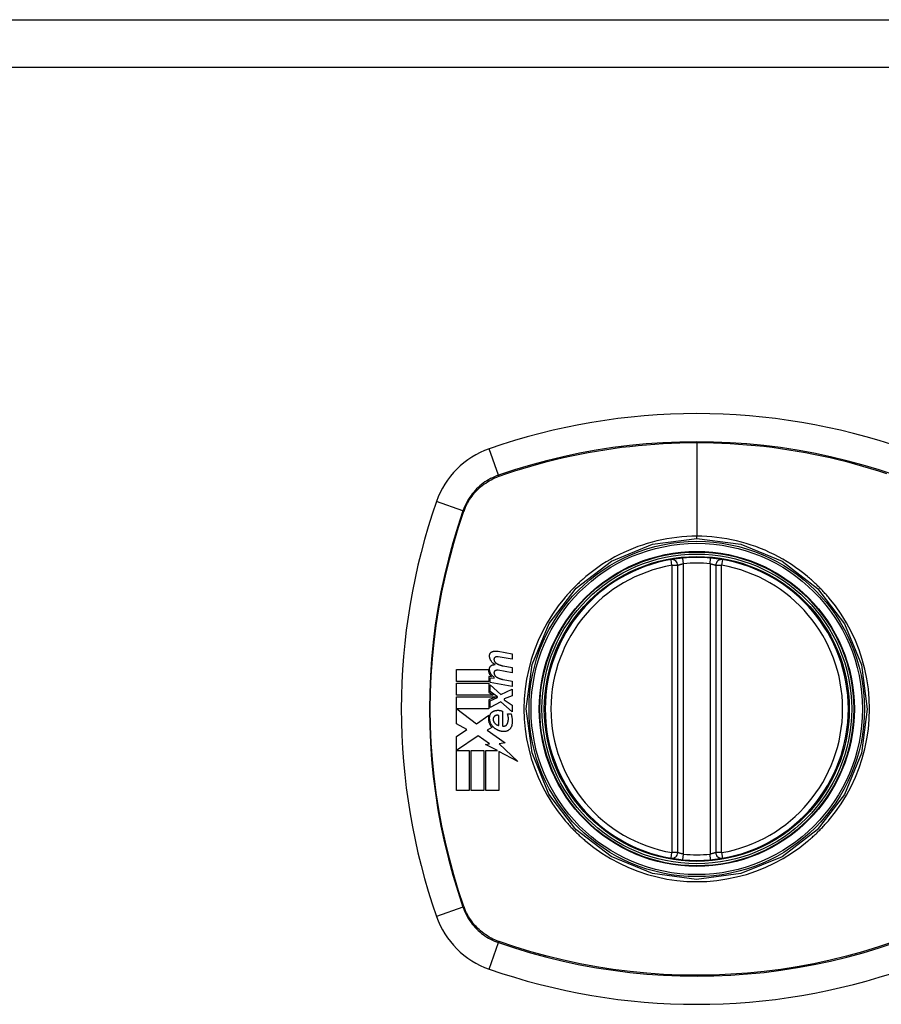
# Model space of a CAD drawing. Header units: inches. Extents: x 14 to 456, y 41 to 215.
# Tile 244 of 256: x 198.44 to 200.22, y 143.84 to 145.87. Entities that reach past the tile are written whole.
import ezdxf

# ---------------------------------------------------------------- set-up
doc = ezdxf.new("R2010")
doc.units = ezdxf.units.IN
doc.header["$MEASUREMENT"] = 0
doc.layers.add('Visible Edges(ANSI)', color=7, linetype='Continuous', lineweight=25)
doc.layers.add('Visible Tangent Edges(ANSI)', color=7, linetype='Continuous', lineweight=25)

msp = doc.modelspace()

# ---------------------------------------------------------------- linework, layer by layer
at = {"layer": 'Visible Edges(ANSI)'}
for p, q in [((195.6887, 145.8725), (243.2937, 145.8725)), ((199.8003, 144.1517), (199.8003, 144.7453)), ((199.879, 144.7453), (199.879, 144.1517)), ((199.4584, 144.5513), (199.4297, 144.5563)), ((199.4298, 144.5678), (199.4584, 144.5623)), ((199.4584, 144.5623), (199.4584, 144.5513)), ((199.4397, 144.5376), (199.4584, 144.5343)), ((199.4584, 144.5343), (199.4584, 144.5233)), ((199.3432, 144.5053), (199.3432, 144.53)), ((199.3432, 144.53), (199.4094, 144.53)), ((199.4157, 144.5151), (199.4105, 144.5155)), ((199.4105, 144.5155), (199.4105, 144.5053)), ((199.4129, 144.503), (199.4129, 144.5125)), ((199.4129, 144.5125), (199.4209, 144.5118)), ((199.4209, 144.5118), (199.4209, 144.5142)), ((199.4584, 144.5233), (199.4297, 144.5283)), ((199.4105, 144.5053), (199.3432, 144.5053)), ((199.3432, 144.477), (199.3432, 144.5018)), ((199.3432, 144.5018), (199.4105, 144.5018)), ((199.4105, 144.5018), (199.4105, 144.4833)), ((199.4584, 144.495), (199.4129, 144.503)), ((199.4129, 144.4846), (199.4129, 144.4983)), ((199.4129, 144.4983), (199.435, 144.478)), ((199.4397, 144.5093), (199.4584, 144.506)), ((199.4584, 144.506), (199.4584, 144.495)), ((199.4192, 144.477), (199.3432, 144.477)), ((199.3432, 144.4178), (199.3432, 144.4735)), ((199.3432, 144.4735), (199.4253, 144.4735)), ((199.4105, 144.4833), (199.4192, 144.477)), ((199.4253, 144.4735), (199.4105, 144.4673)), ((199.4282, 144.4735), (199.4129, 144.4846)), ((199.4129, 144.4653), (199.4282, 144.4718)), ((199.4282, 144.4718), (199.4282, 144.4735)), ((199.435, 144.478), (199.4584, 144.4893)), ((199.4584, 144.4758), (199.4422, 144.4695)), ((199.4584, 144.4893), (199.4584, 144.4758)), ((199.4105, 144.4673), (199.4105, 144.4485)), ((199.4129, 144.4518), (199.4129, 144.4653)), ((199.4352, 144.4633), (199.4129, 144.4518)), ((199.4584, 144.4428), (199.4352, 144.4633)), ((199.4422, 144.4695), (199.4422, 144.4675)), ((199.4422, 144.4675), (199.4584, 144.4563)), ((199.4584, 144.4563), (199.4584, 144.4428)), ((199.4105, 144.4485), (199.3442, 144.4485)), ((199.3442, 144.4485), (199.385, 144.418)), ((199.385, 144.418), (199.4099, 144.4353)), ((199.4312, 144.4145), (199.4312, 144.4345)), ((199.4387, 144.4438), (199.4387, 144.4133)), ((199.4487, 144.4383), (199.4562, 144.4383)), ((199.3649, 144.4062), (199.3432, 144.4178)), ((199.3432, 144.3915), (199.3649, 144.4062)), ((199.3432, 144.28), (199.3432, 144.3915)), ((199.3884, 144.393), (199.3437, 144.3623)), ((199.4118, 144.3766), (199.3884, 144.393)), ((199.4167, 144.4103), (199.407, 144.4045)), ((199.407, 144.4045), (199.4437, 144.3783)), ((199.4034, 144.375), (199.4118, 144.3766)), ((199.4279, 144.3623), (199.4034, 144.375)), ((199.4437, 144.3783), (199.4319, 144.3767)), ((199.4319, 144.3767), (199.4704, 144.3401)), ((199.3437, 144.3623), (199.3699, 144.3623)), ((199.3699, 144.3623), (199.3699, 144.28)), ((199.3734, 144.28), (199.3734, 144.3623)), ((199.3734, 144.3623), (199.4002, 144.3623)), ((199.4002, 144.3623), (199.4002, 144.28)), ((199.4039, 144.28), (199.4039, 144.3623)), ((199.4039, 144.3623), (199.4279, 144.3623)), ((199.4704, 144.3401), (199.4307, 144.3608)), ((199.4307, 144.3608), (199.4307, 144.28)), ((199.3699, 144.28), (199.3432, 144.28)), ((199.4002, 144.28), (199.3734, 144.28)), ((199.4307, 144.28), (199.4039, 144.28))]:
    msp.add_line(p, q, dxfattribs=at)
at = {"layer": 'Visible Edges(ANSI)', "flags": 128}
for points in [[(199.811, 144.7602), (199.8094, 144.76), (199.8078, 144.7599), (199.8062, 144.7597), (199.8047, 144.7595), (199.8031, 144.7594), (199.8016, 144.7592), (199.8002, 144.759), (199.7988, 144.7588), (199.7974, 144.7586), (199.7961, 144.7585), (199.7948, 144.7583), (199.7937, 144.7581), (199.7926, 144.7579), (199.7916, 144.7578), (199.7906, 144.7576), (199.7898, 144.7575), (199.789, 144.7574), (199.7883, 144.7573), (199.7878, 144.7572), (199.7873, 144.7571), (199.7869, 144.757), (199.7867, 144.757), (199.7865, 144.757), (199.7865, 144.7569)], [(199.8928, 144.7569), (199.8928, 144.757), (199.8926, 144.757), (199.8924, 144.757), (199.892, 144.7571), (199.8915, 144.7572), (199.891, 144.7573), (199.8903, 144.7574), (199.8895, 144.7575), (199.8887, 144.7576), (199.8877, 144.7578), (199.8867, 144.7579), (199.8856, 144.7581), (199.8844, 144.7583), (199.8832, 144.7585), (199.8819, 144.7586), (199.8805, 144.7588), (199.8791, 144.759), (199.8776, 144.7592), (199.8761, 144.7594), (199.8746, 144.7595), (199.8731, 144.7597), (199.8715, 144.7599), (199.8699, 144.76), (199.8683, 144.7602)], [(199.4117, 144.5588), (199.4117, 144.5592), (199.4117, 144.5597), (199.4118, 144.5601), (199.4119, 144.5606), (199.412, 144.561), (199.4121, 144.5615), (199.4123, 144.5619), (199.4125, 144.5623), (199.4127, 144.5627), (199.4129, 144.5631), (199.4131, 144.5635), (199.4134, 144.5639), (199.4137, 144.5643), (199.414, 144.5646), (199.4143, 144.5649), (199.4146, 144.5652), (199.4149, 144.5655), (199.4153, 144.5658), (199.4157, 144.566), (199.416, 144.5663), (199.4164, 144.5665), (199.4168, 144.5667), (199.4172, 144.5669), (199.4177, 144.567)], [(199.4232, 144.5403), (199.4223, 144.5407), (199.4215, 144.5412), (199.4207, 144.5417), (199.42, 144.5422), (199.4192, 144.5428), (199.4185, 144.5434), (199.4178, 144.544), (199.4171, 144.5447), (199.4165, 144.5454), (199.4159, 144.5462), (199.4154, 144.5469), (199.4148, 144.5477), (199.4143, 144.5486), (199.4139, 144.5494), (199.4135, 144.5503), (199.4131, 144.5512), (199.4128, 144.5521), (199.4125, 144.553), (199.4122, 144.5539), (199.412, 144.5549), (199.4119, 144.5558), (199.4118, 144.5568), (199.4117, 144.5578), (199.4117, 144.5588)], [(199.4177, 144.567), (199.4181, 144.5672), (199.4186, 144.5673), (199.4191, 144.5675), (199.4196, 144.5676), (199.4201, 144.5677), (199.4206, 144.5678), (199.4212, 144.5679), (199.4217, 144.568), (199.4222, 144.568), (199.4227, 144.5681), (199.4232, 144.5682), (199.4237, 144.5682), (199.4242, 144.5682), (199.4247, 144.5682), (199.4253, 144.5682), (199.4258, 144.5682), (199.4263, 144.5682), (199.4268, 144.5682), (199.4273, 144.5682), (199.4278, 144.5681), (199.4283, 144.568), (199.4288, 144.568), (199.4293, 144.5679), (199.4298, 144.5678)], [(199.4238, 144.5556), (199.4235, 144.5555), (199.4233, 144.5554), (199.4231, 144.5553), (199.4229, 144.5551), (199.4227, 144.555), (199.4225, 144.5548), (199.4223, 144.5546), (199.4221, 144.5544), (199.4219, 144.5542), (199.4218, 144.554), (199.4216, 144.5538), (199.4215, 144.5536), (199.4213, 144.5533), (199.4212, 144.5531), (199.4211, 144.5529), (199.421, 144.5526), (199.421, 144.5524), (199.4209, 144.5521), (199.4208, 144.5518), (199.4208, 144.5516), (199.4208, 144.5513), (199.4208, 144.551), (199.4208, 144.5508), (199.4208, 144.5505)], [(199.4297, 144.5563), (199.4294, 144.5564), (199.4292, 144.5564), (199.4289, 144.5564), (199.4287, 144.5564), (199.4284, 144.5565), (199.4282, 144.5565), (199.4279, 144.5565), (199.4277, 144.5565), (199.4274, 144.5565), (199.4272, 144.5565), (199.4269, 144.5564), (199.4267, 144.5564), (199.4264, 144.5564), (199.4262, 144.5563), (199.4259, 144.5563), (199.4257, 144.5562), (199.4254, 144.5562), (199.4252, 144.5561), (199.425, 144.5561), (199.4247, 144.556), (199.4245, 144.5559), (199.4242, 144.5558), (199.424, 144.5557), (199.4238, 144.5556)], [(199.4117, 144.5313), (199.4117, 144.5317), (199.4117, 144.5322), (199.4118, 144.5326), (199.4119, 144.5331), (199.412, 144.5335), (199.4121, 144.5339), (199.4123, 144.5343), (199.4125, 144.5348), (199.4127, 144.5352), (199.4129, 144.5356), (199.4131, 144.5359), (199.4134, 144.5363), (199.4137, 144.5366), (199.414, 144.537), (199.4143, 144.5373), (199.4146, 144.5376), (199.415, 144.5379), (199.4153, 144.5381), (199.4157, 144.5384), (199.4161, 144.5386), (199.4164, 144.5388), (199.4168, 144.539), (199.4172, 144.5391), (199.4177, 144.5393)], [(199.4177, 144.5393), (199.4179, 144.5393), (199.4181, 144.5394), (199.4183, 144.5395), (199.4186, 144.5395), (199.4188, 144.5396), (199.419, 144.5396), (199.4192, 144.5397), (199.4195, 144.5397), (199.4197, 144.5398), (199.4199, 144.5398), (199.4201, 144.5399), (199.4204, 144.5399), (199.4206, 144.54), (199.4208, 144.54), (199.4211, 144.54), (199.4213, 144.5401), (199.4215, 144.5401), (199.4218, 144.5401), (199.422, 144.5402), (199.4222, 144.5402), (199.4225, 144.5402), (199.4227, 144.5402), (199.4229, 144.5402), (199.4232, 144.5403)], [(199.4208, 144.5505), (199.4209, 144.5501), (199.4209, 144.5497), (199.421, 144.5493), (199.4211, 144.5489), (199.4212, 144.5486), (199.4213, 144.5482), (199.4215, 144.5478), (199.4216, 144.5474), (199.4218, 144.5471), (199.422, 144.5467), (199.4221, 144.5464), (199.4224, 144.546), (199.4226, 144.5457), (199.4228, 144.5454), (199.423, 144.5451), (199.4233, 144.5448), (199.4235, 144.5445), (199.4238, 144.5442), (199.4241, 144.5439), (199.4244, 144.5437), (199.4247, 144.5434), (199.425, 144.5432), (199.4253, 144.543), (199.4256, 144.5428)], [(199.4256, 144.5428), (199.4262, 144.5424), (199.4267, 144.5421), (199.4273, 144.5418), (199.4278, 144.5415), (199.4284, 144.5412), (199.4289, 144.5409), (199.4295, 144.5407), (199.4301, 144.5404), (199.4306, 144.5402), (199.4312, 144.5399), (199.4318, 144.5397), (199.4324, 144.5395), (199.433, 144.5393), (199.4336, 144.5391), (199.4342, 144.5389), (199.4348, 144.5387), (199.4354, 144.5385), (199.436, 144.5383), (199.4366, 144.5382), (199.4372, 144.538), (199.4378, 144.5379), (199.4384, 144.5378), (199.439, 144.5377), (199.4397, 144.5376)], [(199.4094, 144.53), (199.4094, 144.5293), (199.4094, 144.5286), (199.4095, 144.5279), (199.4095, 144.5272), (199.4096, 144.5265), (199.4098, 144.5258), (199.4099, 144.5251), (199.4101, 144.5244), (199.4103, 144.5238), (199.4105, 144.5231), (199.4107, 144.5224), (199.411, 144.5218), (199.4113, 144.5212), (199.4116, 144.5205), (199.4119, 144.5199), (199.4122, 144.5193), (199.4126, 144.5187), (199.413, 144.5182), (199.4134, 144.5176), (199.4138, 144.5171), (199.4142, 144.5165), (199.4147, 144.516), (199.4152, 144.5155), (199.4157, 144.5151)], [(199.4209, 144.5142), (199.4202, 144.5147), (199.4195, 144.5152), (199.4189, 144.5157), (199.4183, 144.5162), (199.4177, 144.5168), (199.4171, 144.5174), (199.4165, 144.518), (199.416, 144.5186), (199.4155, 144.5193), (199.415, 144.52), (199.4146, 144.5207), (199.4141, 144.5214), (199.4138, 144.5222), (199.4134, 144.523), (199.4131, 144.5237), (199.4128, 144.5245), (199.4125, 144.5254), (199.4123, 144.5262), (199.4121, 144.527), (199.4119, 144.5278), (199.4118, 144.5287), (199.4117, 144.5295), (199.4117, 144.5304), (199.4117, 144.5313)], [(199.4238, 144.5276), (199.4235, 144.5275), (199.4233, 144.5274), (199.4231, 144.5273), (199.4229, 144.5271), (199.4227, 144.527), (199.4225, 144.5268), (199.4223, 144.5266), (199.4221, 144.5264), (199.4219, 144.5262), (199.4218, 144.526), (199.4216, 144.5258), (199.4215, 144.5256), (199.4213, 144.5254), (199.4212, 144.5251), (199.4211, 144.5249), (199.421, 144.5246), (199.421, 144.5244), (199.4209, 144.5241), (199.4208, 144.5238), (199.4208, 144.5236), (199.4208, 144.5233), (199.4208, 144.5231), (199.4208, 144.5228), (199.4208, 144.5225)], [(199.4208, 144.5225), (199.4209, 144.5221), (199.4209, 144.5217), (199.421, 144.5213), (199.4211, 144.5209), (199.4212, 144.5206), (199.4213, 144.5202), (199.4215, 144.5198), (199.4216, 144.5194), (199.4218, 144.5191), (199.422, 144.5187), (199.4221, 144.5184), (199.4223, 144.518), (199.4226, 144.5177), (199.4228, 144.5174), (199.423, 144.5171), (199.4233, 144.5168), (199.4235, 144.5165), (199.4238, 144.5162), (199.4241, 144.5159), (199.4244, 144.5157), (199.4247, 144.5154), (199.425, 144.5152), (199.4253, 144.515), (199.4256, 144.5148)], [(199.4297, 144.5283), (199.4294, 144.5284), (199.4292, 144.5284), (199.4289, 144.5284), (199.4287, 144.5285), (199.4284, 144.5285), (199.4282, 144.5285), (199.4279, 144.5285), (199.4277, 144.5285), (199.4274, 144.5285), (199.4272, 144.5285), (199.4269, 144.5284), (199.4267, 144.5284), (199.4264, 144.5284), (199.4262, 144.5283), (199.4259, 144.5283), (199.4257, 144.5282), (199.4254, 144.5282), (199.4252, 144.5281), (199.425, 144.5281), (199.4247, 144.528), (199.4245, 144.5279), (199.4242, 144.5278), (199.424, 144.5277), (199.4238, 144.5276)], [(199.4256, 144.5148), (199.4262, 144.5144), (199.4267, 144.5141), (199.4273, 144.5138), (199.4278, 144.5135), (199.4284, 144.5132), (199.4289, 144.5129), (199.4295, 144.5126), (199.4301, 144.5123), (199.4306, 144.5121), (199.4312, 144.5118), (199.4318, 144.5116), (199.4324, 144.5113), (199.433, 144.5111), (199.4336, 144.5109), (199.4342, 144.5107), (199.4348, 144.5105), (199.4354, 144.5103), (199.436, 144.5101), (199.4366, 144.51), (199.4372, 144.5098), (199.4378, 144.5097), (199.4384, 144.5096), (199.439, 144.5094), (199.4397, 144.5093)], [(199.4099, 144.4353), (199.4097, 144.4342), (199.4095, 144.433), (199.4094, 144.4319), (199.4093, 144.4308), (199.4092, 144.4297), (199.4092, 144.4285), (199.4093, 144.4274), (199.4094, 144.4263), (199.4095, 144.4252), (199.4097, 144.424), (199.4099, 144.4229), (199.4102, 144.4218), (199.4105, 144.4208), (199.4109, 144.4197), (199.4113, 144.4187), (199.4117, 144.4176), (199.4122, 144.4166), (199.4127, 144.4156), (199.4133, 144.4147), (199.4139, 144.4137), (199.4145, 144.4128), (199.4152, 144.412), (199.4159, 144.4111), (199.4167, 144.4103)], [(199.4188, 144.4118), (199.4182, 144.4125), (199.4176, 144.4132), (199.417, 144.4139), (199.4164, 144.4147), (199.4158, 144.4155), (199.4153, 144.4163), (199.4149, 144.4172), (199.4144, 144.418), (199.414, 144.4189), (199.4136, 144.4198), (199.4133, 144.4207), (199.413, 144.4216), (199.4127, 144.4226), (199.4124, 144.4235), (199.4122, 144.4245), (199.4121, 144.4254), (199.412, 144.4264), (199.4119, 144.4274), (199.4118, 144.4284), (199.4118, 144.4294), (199.4118, 144.4303), (199.4119, 144.4313), (199.412, 144.4323), (199.4122, 144.4333)], [(199.4122, 144.4333), (199.4122, 144.4338), (199.4123, 144.4344), (199.4124, 144.435), (199.4126, 144.4355), (199.4127, 144.4361), (199.4129, 144.4366), (199.4131, 144.4371), (199.4134, 144.4377), (199.4136, 144.4382), (199.4139, 144.4387), (199.4142, 144.4391), (199.4145, 144.4396), (199.4149, 144.4401), (199.4152, 144.4405), (199.4156, 144.4409), (199.416, 144.4413), (199.4164, 144.4417), (199.4168, 144.442), (199.4173, 144.4424), (199.4177, 144.4427), (199.4182, 144.443), (199.4187, 144.4433), (199.4192, 144.4435), (199.4197, 144.4438)], [(199.4212, 144.4325), (199.4209, 144.4322), (199.4207, 144.4319), (199.4205, 144.4316), (199.4203, 144.4312), (199.4201, 144.4309), (199.42, 144.4306), (199.4198, 144.4302), (199.4197, 144.4298), (199.4195, 144.4295), (199.4194, 144.4291), (199.4193, 144.4287), (199.4193, 144.4284), (199.4192, 144.428), (199.4192, 144.4276), (199.4191, 144.4272), (199.4191, 144.4268), (199.4191, 144.4264), (199.4192, 144.426), (199.4192, 144.4256), (199.4193, 144.4253), (199.4193, 144.4249), (199.4194, 144.4245), (199.4195, 144.4241), (199.4197, 144.4238)], [(199.4197, 144.4438), (199.4204, 144.4441), (199.4212, 144.4444), (199.4219, 144.4446), (199.4227, 144.4449), (199.4235, 144.4451), (199.4243, 144.4453), (199.4251, 144.4454), (199.4259, 144.4455), (199.4267, 144.4456), (199.4275, 144.4457), (199.4283, 144.4457), (199.4292, 144.4458), (199.43, 144.4457), (199.4308, 144.4457), (199.4316, 144.4456), (199.4324, 144.4455), (199.4332, 144.4454), (199.434, 144.4453), (199.4348, 144.4451), (199.4356, 144.4449), (199.4364, 144.4446), (199.4371, 144.4444), (199.4379, 144.4441), (199.4387, 144.4438)], [(199.4312, 144.4345), (199.4307, 144.4347), (199.4303, 144.4349), (199.4299, 144.4351), (199.4294, 144.4352), (199.429, 144.4353), (199.4285, 144.4354), (199.4281, 144.4354), (199.4276, 144.4355), (199.4272, 144.4355), (199.4267, 144.4354), (199.4263, 144.4354), (199.4258, 144.4353), (199.4254, 144.4352), (199.4249, 144.4351), (199.4245, 144.4349), (199.4241, 144.4348), (199.4237, 144.4346), (199.4233, 144.4343), (199.4229, 144.4341), (199.4225, 144.4338), (199.4221, 144.4335), (199.4218, 144.4332), (199.4215, 144.4329), (199.4212, 144.4325)], [(199.4482, 144.4175), (199.4485, 144.4183), (199.4489, 144.4191), (199.4492, 144.42), (199.4494, 144.4208), (199.4497, 144.4217), (199.4499, 144.4225), (199.4501, 144.4234), (199.4503, 144.4243), (199.4504, 144.4251), (199.4505, 144.426), (199.4506, 144.4269), (199.4506, 144.4278), (199.4506, 144.4287), (199.4506, 144.4296), (199.4505, 144.4305), (199.4504, 144.4314), (199.4503, 144.4323), (199.4502, 144.4332), (199.45, 144.434), (199.4498, 144.4349), (199.4495, 144.4357), (199.4493, 144.4366), (199.449, 144.4374), (199.4487, 144.4383)], [(199.4562, 144.4383), (199.4564, 144.4374), (199.4567, 144.4364), (199.4569, 144.4355), (199.4571, 144.4346), (199.4573, 144.4337), (199.4575, 144.4328), (199.4577, 144.4318), (199.4579, 144.4309), (199.458, 144.4299), (199.4581, 144.429), (199.4582, 144.4281), (199.4583, 144.4271), (199.4584, 144.4262), (199.4584, 144.4252), (199.4584, 144.4243), (199.4584, 144.4233), (199.4584, 144.4224), (199.4584, 144.4214), (199.4584, 144.4205), (199.4583, 144.4195), (199.4582, 144.4186), (199.4581, 144.4176), (199.458, 144.4167), (199.4579, 144.4158)], [(199.4407, 144.4018), (199.4396, 144.4018), (199.4386, 144.4019), (199.4376, 144.4021), (199.4366, 144.4022), (199.4356, 144.4024), (199.4347, 144.4027), (199.4337, 144.4029), (199.4327, 144.4032), (199.4317, 144.4035), (199.4308, 144.4039), (199.4298, 144.4043), (199.4289, 144.4047), (199.428, 144.4051), (199.4271, 144.4056), (199.4262, 144.4061), (199.4253, 144.4066), (199.4244, 144.4072), (199.4236, 144.4077), (199.4227, 144.4083), (199.4219, 144.409), (199.4211, 144.4096), (199.4203, 144.4103), (199.4196, 144.411), (199.4188, 144.4118)], [(199.4197, 144.4238), (199.4199, 144.4231), (199.4202, 144.4225), (199.4204, 144.4219), (199.4208, 144.4214), (199.4211, 144.4208), (199.4215, 144.4202), (199.4219, 144.4197), (199.4223, 144.4192), (199.4227, 144.4187), (199.4232, 144.4183), (199.4237, 144.4178), (199.4242, 144.4174), (199.4247, 144.417), (199.4252, 144.4167), (199.4258, 144.4163), (199.4263, 144.416), (199.4269, 144.4157), (199.4275, 144.4155), (199.4281, 144.4152), (199.4287, 144.415), (199.4293, 144.4149), (199.4299, 144.4147), (199.4305, 144.4146), (199.4312, 144.4145)], [(199.4387, 144.4133), (199.4391, 144.4131), (199.4396, 144.413), (199.44, 144.413), (199.4405, 144.4129), (199.441, 144.4129), (199.4414, 144.4129), (199.4419, 144.413), (199.4424, 144.4131), (199.4428, 144.4132), (199.4433, 144.4133), (199.4437, 144.4134), (199.4441, 144.4136), (199.4446, 144.4138), (199.445, 144.414), (199.4454, 144.4143), (199.4458, 144.4146), (199.4461, 144.4149), (199.4465, 144.4152), (199.4468, 144.4155), (199.4471, 144.4159), (199.4474, 144.4163), (199.4477, 144.4167), (199.4479, 144.4171), (199.4482, 144.4175)], [(199.4579, 144.4158), (199.4577, 144.4147), (199.4575, 144.4137), (199.4571, 144.4127), (199.4568, 144.4117), (199.4563, 144.4108), (199.4558, 144.4099), (199.4553, 144.409), (199.4547, 144.4082), (199.4541, 144.4074), (199.4534, 144.4066), (199.4526, 144.4059), (199.4518, 144.4053), (199.451, 144.4047), (199.4502, 144.4041), (199.4493, 144.4036), (199.4484, 144.4032), (199.4475, 144.4028), (199.4466, 144.4025), (199.4456, 144.4022), (199.4446, 144.402), (199.4436, 144.4018), (199.4426, 144.4018), (199.4416, 144.4017), (199.4407, 144.4018)], [(199.7865, 144.1401), (199.7865, 144.1401), (199.7867, 144.14), (199.7869, 144.14), (199.7873, 144.1399), (199.7878, 144.1398), (199.7883, 144.1397), (199.789, 144.1396), (199.7898, 144.1395), (199.7906, 144.1394), (199.7916, 144.1392), (199.7926, 144.1391), (199.7937, 144.1389), (199.7948, 144.1387), (199.7961, 144.1386), (199.7974, 144.1384), (199.7988, 144.1382), (199.8002, 144.138), (199.8016, 144.1378), (199.8031, 144.1377), (199.8047, 144.1375), (199.8062, 144.1373), (199.8078, 144.1371), (199.8094, 144.137), (199.811, 144.1368)], [(199.8683, 144.1368), (199.8699, 144.137), (199.8715, 144.1371), (199.8731, 144.1373), (199.8746, 144.1375), (199.8761, 144.1377), (199.8776, 144.1378), (199.8791, 144.138), (199.8805, 144.1382), (199.8819, 144.1384), (199.8832, 144.1386), (199.8844, 144.1387), (199.8856, 144.1389), (199.8867, 144.1391), (199.8877, 144.1392), (199.8887, 144.1394), (199.8895, 144.1395), (199.8903, 144.1396), (199.891, 144.1397), (199.8915, 144.1398), (199.892, 144.1399), (199.8924, 144.14), (199.8926, 144.14), (199.8928, 144.1401), (199.8928, 144.1401)]]:
    msp.add_lwpolyline(points, dxfattribs=at)
at = {"layer": 'Visible Edges(ANSI)'}
for radius in [0.3199, 0.315]:
    msp.add_circle((199.8397, 144.4485), radius, dxfattribs=at)
for centre, radius, start, end in [((199.8397, 143.7595), 1.2992, 70.7337, 109.2663), ((199.4694, 144.8187), 0.1772, 109.2663, 160.7337), ((200.5286, 144.4485), 1.2992, 160.7337, 199.2663), ((199.8397, 144.4485), 0.313, 99.784, 260.216), ((199.7885, 144.7453), 0.0118, 0, 99.784), ((199.8397, 144.4485), 0.313, 84.7499, 95.2501), ((199.8908, 144.7453), 0.0118, 80.216, 180), ((199.8397, 144.4485), 0.313, 279.784, 80.216), ((199.7885, 144.1517), 0.0118, 260.216, 0), ((199.8908, 144.1517), 0.0118, 180, 279.784), ((199.8397, 144.4485), 0.313, 264.7499, 275.2501), ((199.4694, 144.0783), 0.1772, 199.2663, 250.7337), ((199.8397, 145.1375), 1.2992, 250.7337, 289.2663)]:
    msp.add_arc(centre, radius, start, end, dxfattribs=at)
at = {"layer": 'Visible Tangent Edges(ANSI)'}
for p, q in [((243.2937, 145.7735), (195.6887, 145.7735)), ((199.4301, 144.9313), (199.411, 144.986)), ((199.8397, 144.9989), (199.8397, 144.8053)), ((199.4309, 144.9291), (199.4313, 144.9292)), ((199.3568, 144.8581), (199.3022, 144.8772)), ((199.3589, 144.8568), (199.3591, 144.8573)), ((199.8397, 144.8007), (199.8397, 144.8053)), ((199.7885, 144.7453), (199.7865, 144.7569)), ((199.8121, 144.7484), (199.811, 144.7602)), ((199.8672, 144.7484), (199.8683, 144.7602)), ((199.8928, 144.7569), (199.8908, 144.7453)), ((199.7885, 144.7453), (199.8003, 144.7453)), ((199.7885, 144.7453), (199.7885, 144.1517)), ((199.8121, 144.1486), (199.8121, 144.7484)), ((199.8672, 144.7484), (199.8672, 144.1486)), ((199.879, 144.7453), (199.8908, 144.7453)), ((199.8908, 144.1517), (199.8908, 144.7453)), ((199.7865, 144.1401), (199.7885, 144.1517)), ((199.8003, 144.1517), (199.7885, 144.1517)), ((199.811, 144.1368), (199.8121, 144.1486)), ((199.8683, 144.1368), (199.8672, 144.1486)), ((199.8908, 144.1517), (199.879, 144.1517)), ((199.8908, 144.1517), (199.8928, 144.1401)), ((199.3568, 144.0389), (199.3022, 144.0198)), ((199.3591, 144.0397), (199.3589, 144.0402)), ((199.411, 143.911), (199.4301, 143.9657)), ((199.4313, 143.9678), (199.4309, 143.968))]:
    msp.add_line(p, q, dxfattribs=at)
at = {"layer": 'Visible Tangent Edges(ANSI)', "flags": 128}
for points in [[(200.2492, 144.9313), (200.2163, 144.9423), (200.1831, 144.9523), (200.1495, 144.9614), (200.1156, 144.9696), (200.0815, 144.9768), (200.0472, 144.9831), (200.0127, 144.9884), (199.9781, 144.9928), (199.9434, 144.9962), (199.9087, 144.9986), (199.874, 145), (199.8393, 145.0005), (199.8046, 145), (199.7699, 144.9985), (199.7352, 144.9961), (199.7006, 144.9927), (199.6661, 144.9884), (199.6316, 144.983), (199.5974, 144.9768), (199.5634, 144.9695), (199.5296, 144.9614), (199.4961, 144.9523), (199.463, 144.9423), (199.4301, 144.9313)], [(199.4313, 144.9292), (199.4477, 144.9348), (199.4641, 144.9402), (199.4806, 144.9454), (199.4972, 144.9503), (199.5138, 144.955), (199.5306, 144.9594), (199.5474, 144.9637), (199.5643, 144.9677), (199.5812, 144.9714), (199.5982, 144.9749), (199.6153, 144.9782), (199.6324, 144.9813), (199.6495, 144.9841), (199.6667, 144.9866), (199.6839, 144.989), (199.7012, 144.991), (199.7185, 144.9929), (199.7358, 144.9945), (199.7531, 144.9958), (199.7704, 144.9969), (199.7877, 144.9978), (199.805, 144.9984), (199.8223, 144.9987), (199.8397, 144.9989)], [(199.8397, 144.9989), (199.8569, 144.9987), (199.8742, 144.9984), (199.8915, 144.9978), (199.9088, 144.9969), (199.9261, 144.9958), (199.9434, 144.9945), (199.9607, 144.9929), (199.978, 144.9911), (199.9952, 144.989), (200.0125, 144.9867), (200.0297, 144.9841), (200.0468, 144.9813), (200.0639, 144.9783), (200.081, 144.975), (200.098, 144.9714), (200.115, 144.9677), (200.1319, 144.9637), (200.1487, 144.9595), (200.1654, 144.955), (200.1821, 144.9503), (200.1987, 144.9454), (200.2152, 144.9402), (200.2316, 144.9349)], [(199.4301, 144.9313), (199.4259, 144.9298), (199.4217, 144.9281), (199.4177, 144.9263), (199.4137, 144.9243), (199.4098, 144.9221), (199.4059, 144.9198), (199.4022, 144.9174), (199.3986, 144.9148), (199.395, 144.9121), (199.3916, 144.9092), (199.3882, 144.9063), (199.385, 144.9032), (199.3819, 144.8999), (199.3789, 144.8966), (199.3761, 144.8932), (199.3734, 144.8896), (199.3708, 144.886), (199.3684, 144.8822), (199.3661, 144.8784), (199.3639, 144.8745), (199.3619, 144.8705), (199.3601, 144.8664), (199.3584, 144.8623), (199.3568, 144.8581)], [(199.3591, 144.8573), (199.3606, 144.8614), (199.3623, 144.8654), (199.3642, 144.8694), (199.3662, 144.8733), (199.3683, 144.8771), (199.3706, 144.8809), (199.373, 144.8845), (199.3755, 144.8881), (199.3781, 144.8915), (199.3809, 144.8949), (199.3838, 144.8981), (199.3869, 144.9013), (199.39, 144.9043), (199.3933, 144.9072), (199.3966, 144.91), (199.4001, 144.9127), (199.4037, 144.9152), (199.4073, 144.9176), (199.411, 144.9199), (199.4149, 144.922), (199.4188, 144.924), (199.4227, 144.9258), (199.4268, 144.9275), (199.4309, 144.9291)], [(199.3568, 144.8581), (199.3459, 144.8251), (199.3358, 144.7918), (199.3267, 144.7582), (199.3185, 144.7243), (199.3113, 144.6902), (199.305, 144.6558), (199.2997, 144.6213), (199.2953, 144.5866), (199.292, 144.5519), (199.2896, 144.5172), (199.2881, 144.4825), (199.2877, 144.4477), (199.2882, 144.413), (199.2896, 144.3783), (199.2921, 144.3436), (199.2955, 144.3091), (199.2998, 144.2746), (199.3052, 144.2403), (199.3114, 144.2062), (199.3186, 144.1722), (199.3268, 144.1385), (199.3359, 144.105), (199.3459, 144.0718), (199.3568, 144.0389)], [(199.3589, 144.0402), (199.3479, 144.073), (199.3379, 144.106), (199.3287, 144.1394), (199.3205, 144.173), (199.3133, 144.2068), (199.307, 144.2409), (199.3016, 144.2751), (199.2972, 144.3094), (199.2938, 144.3439), (199.2913, 144.3785), (199.2898, 144.4131), (199.2893, 144.4477), (199.2898, 144.4824), (199.2912, 144.517), (199.2936, 144.5517), (199.2971, 144.5863), (199.3014, 144.6208), (199.3068, 144.6552), (199.3131, 144.6895), (199.3204, 144.7235), (199.3287, 144.7573), (199.3378, 144.7908), (199.3479, 144.824), (199.3589, 144.8568)], [(199.8397, 144.8007), (199.931, 144.7887), (200.016, 144.7536), (200.0892, 144.6975), (200.1449, 144.6246), (200.18, 144.5395), (200.1919, 144.4481), (200.1798, 144.3569), (200.1445, 144.2717), (200.0886, 144.199), (200.0158, 144.1433), (199.9308, 144.1083), (199.8394, 144.0963), (199.7481, 144.1083), (199.663, 144.1436), (199.5901, 144.1996), (199.5344, 144.2724), (199.4994, 144.3575), (199.4874, 144.4489), (199.4995, 144.5402), (199.5348, 144.6253), (199.5908, 144.6981), (199.6636, 144.7538), (199.7485, 144.7888), (199.8397, 144.8007)], [(199.8397, 144.8053), (199.8293, 144.8052), (199.819, 144.8047), (199.8086, 144.8039), (199.7983, 144.8029), (199.788, 144.8015), (199.7778, 144.7999), (199.7676, 144.7979), (199.7574, 144.7957), (199.7474, 144.7931), (199.7375, 144.7903), (199.7276, 144.7872), (199.7178, 144.7838), (199.7082, 144.7801), (199.6986, 144.7761), (199.6891, 144.7719), (199.6798, 144.7674), (199.6706, 144.7626), (199.6615, 144.7575), (199.6526, 144.7522), (199.6439, 144.7466), (199.6354, 144.7408), (199.627, 144.7348), (199.6188, 144.7285), (199.6108, 144.722)], [(200.0685, 144.722), (200.0605, 144.7285), (200.0523, 144.7348), (200.0439, 144.7409), (200.0353, 144.7467), (200.0265, 144.7523), (200.0176, 144.7576), (200.0085, 144.7627), (199.9994, 144.7675), (199.9901, 144.772), (199.9806, 144.7762), (199.9711, 144.7801), (199.9614, 144.7838), (199.9517, 144.7872), (199.9418, 144.7903), (199.9319, 144.7932), (199.9218, 144.7957), (199.9117, 144.7979), (199.9015, 144.7999), (199.8912, 144.8016), (199.8809, 144.8029), (199.8706, 144.804), (199.8603, 144.8047), (199.85, 144.8052), (199.8397, 144.8053)], [(199.8003, 144.7453), (199.8003, 144.7453), (199.8004, 144.7453), (199.8005, 144.7454), (199.8007, 144.7454), (199.8009, 144.7455), (199.8012, 144.7456), (199.8015, 144.7457), (199.8019, 144.7458), (199.8023, 144.746), (199.8027, 144.7461), (199.8032, 144.7463), (199.8038, 144.7464), (199.8043, 144.7466), (199.8049, 144.7468), (199.8055, 144.7469), (199.8062, 144.7471), (199.8069, 144.7473), (199.8076, 144.7475), (199.8083, 144.7476), (199.809, 144.7478), (199.8098, 144.748), (199.8106, 144.7481), (199.8113, 144.7483), (199.8121, 144.7484)], [(199.8672, 144.7484), (199.868, 144.7483), (199.8687, 144.7481), (199.8695, 144.748), (199.8703, 144.7478), (199.871, 144.7476), (199.8717, 144.7475), (199.8724, 144.7473), (199.8731, 144.7471), (199.8738, 144.7469), (199.8744, 144.7468), (199.875, 144.7466), (199.8755, 144.7464), (199.8761, 144.7463), (199.8766, 144.7461), (199.877, 144.746), (199.8774, 144.7458), (199.8778, 144.7457), (199.8781, 144.7456), (199.8784, 144.7455), (199.8786, 144.7454), (199.8788, 144.7454), (199.8789, 144.7453), (199.879, 144.7453), (199.879, 144.7453)], [(199.6108, 144.722), (199.6088, 144.7203), (199.6068, 144.7186), (199.6048, 144.7168), (199.6028, 144.7151), (199.6009, 144.7133), (199.5989, 144.7116), (199.597, 144.7098), (199.5951, 144.708), (199.5932, 144.7062), (199.5913, 144.7043), (199.5894, 144.7025), (199.5875, 144.7007), (199.5857, 144.6988), (199.5838, 144.6969), (199.582, 144.695), (199.5802, 144.6931), (199.5784, 144.6912), (199.5766, 144.6893), (199.5748, 144.6873), (199.5731, 144.6853), (199.5713, 144.6834), (199.5696, 144.6814), (199.5679, 144.6794), (199.5662, 144.6774)], [(200.1131, 144.6774), (200.1114, 144.6794), (200.1097, 144.6814), (200.108, 144.6834), (200.1063, 144.6853), (200.1045, 144.6873), (200.1027, 144.6892), (200.1009, 144.6912), (200.0992, 144.6931), (200.0973, 144.695), (200.0955, 144.6969), (200.0937, 144.6987), (200.0918, 144.7006), (200.09, 144.7025), (200.0881, 144.7043), (200.0862, 144.7061), (200.0843, 144.7079), (200.0824, 144.7097), (200.0804, 144.7115), (200.0785, 144.7133), (200.0765, 144.7151), (200.0745, 144.7168), (200.0726, 144.7185), (200.0705, 144.7203), (200.0685, 144.722)], [(199.5662, 144.6774), (199.5534, 144.6612), (199.5415, 144.6443), (199.5307, 144.6267), (199.5208, 144.6084), (199.5121, 144.5896), (199.5044, 144.5704), (199.4978, 144.5507), (199.4925, 144.5306), (199.4883, 144.5103), (199.4853, 144.4899), (199.4835, 144.4692), (199.4828, 144.4485), (199.4835, 144.4277), (199.4853, 144.407), (199.4883, 144.3865), (199.4925, 144.3662), (199.4979, 144.3462), (199.5044, 144.3265), (199.5121, 144.3073), (199.5209, 144.2885), (199.5307, 144.2702), (199.5416, 144.2527), (199.5534, 144.2358), (199.5662, 144.2196)], [(200.1131, 144.2196), (200.1259, 144.2358), (200.1378, 144.2527), (200.1486, 144.2702), (200.1584, 144.2885), (200.1672, 144.3073), (200.1749, 144.3266), (200.1814, 144.3463), (200.1868, 144.3663), (200.191, 144.3866), (200.194, 144.407), (200.1958, 144.4277), (200.1964, 144.4484), (200.1958, 144.4692), (200.194, 144.4899), (200.191, 144.5105), (200.1868, 144.5307), (200.1814, 144.5508), (200.1749, 144.5704), (200.1672, 144.5897), (200.1585, 144.6085), (200.1486, 144.6267), (200.1377, 144.6443), (200.1259, 144.6612), (200.1131, 144.6774)], [(199.5662, 144.2196), (199.5679, 144.2176), (199.5696, 144.2156), (199.5713, 144.2136), (199.5731, 144.2117), (199.5748, 144.2097), (199.5766, 144.2078), (199.5784, 144.2058), (199.5802, 144.2039), (199.582, 144.202), (199.5838, 144.2001), (199.5857, 144.1982), (199.5875, 144.1964), (199.5894, 144.1945), (199.5913, 144.1927), (199.5931, 144.1909), (199.5951, 144.189), (199.597, 144.1872), (199.5989, 144.1855), (199.6009, 144.1837), (199.6028, 144.1819), (199.6048, 144.1802), (199.6068, 144.1785), (199.6088, 144.1767), (199.6108, 144.175)], [(200.0685, 144.175), (200.0705, 144.1767), (200.0725, 144.1785), (200.0745, 144.1802), (200.0765, 144.1819), (200.0784, 144.1837), (200.0804, 144.1854), (200.0823, 144.1872), (200.0842, 144.189), (200.0861, 144.1908), (200.088, 144.1927), (200.0899, 144.1945), (200.0918, 144.1964), (200.0936, 144.1982), (200.0955, 144.2001), (200.0973, 144.202), (200.0991, 144.2039), (200.1009, 144.2058), (200.1027, 144.2078), (200.1045, 144.2097), (200.1062, 144.2117), (200.108, 144.2136), (200.1097, 144.2156), (200.1114, 144.2176), (200.1131, 144.2196)], [(199.6108, 144.175), (199.627, 144.1622), (199.6439, 144.1504), (199.6616, 144.1395), (199.6798, 144.1297), (199.6986, 144.1209), (199.7179, 144.1132), (199.7376, 144.1067), (199.7576, 144.1013), (199.7779, 144.0971), (199.7984, 144.0941), (199.819, 144.0923), (199.8398, 144.0917), (199.8605, 144.0923), (199.8812, 144.0941), (199.9017, 144.0972), (199.922, 144.1014), (199.9421, 144.1068), (199.9617, 144.1133), (199.981, 144.121), (199.9997, 144.1297), (200.0179, 144.1396), (200.0355, 144.1504), (200.0524, 144.1623), (200.0685, 144.175)], [(199.8121, 144.1486), (199.8113, 144.1487), (199.8106, 144.1489), (199.8098, 144.149), (199.809, 144.1492), (199.8083, 144.1494), (199.8076, 144.1496), (199.8069, 144.1497), (199.8062, 144.1499), (199.8055, 144.1501), (199.8049, 144.1503), (199.8043, 144.1504), (199.8038, 144.1506), (199.8032, 144.1508), (199.8027, 144.1509), (199.8023, 144.151), (199.8019, 144.1512), (199.8015, 144.1513), (199.8012, 144.1514), (199.8009, 144.1515), (199.8007, 144.1516), (199.8005, 144.1516), (199.8004, 144.1517), (199.8003, 144.1517), (199.8003, 144.1517)], [(199.879, 144.1517), (199.879, 144.1517), (199.8789, 144.1517), (199.8788, 144.1516), (199.8786, 144.1516), (199.8784, 144.1515), (199.8781, 144.1514), (199.8778, 144.1513), (199.8774, 144.1512), (199.877, 144.151), (199.8766, 144.1509), (199.8761, 144.1507), (199.8755, 144.1506), (199.875, 144.1504), (199.8744, 144.1503), (199.8738, 144.1501), (199.8731, 144.1499), (199.8724, 144.1497), (199.8717, 144.1496), (199.871, 144.1494), (199.8703, 144.1492), (199.8695, 144.149), (199.8687, 144.1489), (199.868, 144.1487), (199.8672, 144.1486)], [(199.3568, 144.0389), (199.3584, 144.0347), (199.3601, 144.0306), (199.3619, 144.0265), (199.3639, 144.0225), (199.3661, 144.0186), (199.3684, 144.0148), (199.3708, 144.011), (199.3734, 144.0074), (199.3761, 144.0039), (199.3789, 144.0004), (199.3819, 143.9971), (199.385, 143.9939), (199.3882, 143.9908), (199.3916, 143.9878), (199.395, 143.9849), (199.3986, 143.9822), (199.4022, 143.9797), (199.4059, 143.9772), (199.4098, 143.9749), (199.4137, 143.9728), (199.4177, 143.9708), (199.4217, 143.9689), (199.4259, 143.9672), (199.4301, 143.9657)], [(199.4309, 143.968), (199.4268, 143.9695), (199.4227, 143.9712), (199.4188, 143.973), (199.4149, 143.975), (199.411, 143.9771), (199.4073, 143.9794), (199.4037, 143.9818), (199.4001, 143.9843), (199.3966, 143.987), (199.3933, 143.9898), (199.39, 143.9927), (199.3869, 143.9957), (199.3838, 143.9989), (199.3809, 144.0021), (199.3781, 144.0055), (199.3755, 144.0089), (199.3729, 144.0125), (199.3705, 144.0162), (199.3683, 144.0199), (199.3662, 144.0237), (199.3642, 144.0276), (199.3623, 144.0316), (199.3606, 144.0356), (199.3591, 144.0397)], [(199.4301, 143.9657), (199.463, 143.9547), (199.4963, 143.9447), (199.53, 143.9356), (199.5639, 143.9274), (199.598, 143.9201), (199.6324, 143.9138), (199.6669, 143.9085), (199.7015, 143.9042), (199.7362, 143.9008), (199.771, 143.8984), (199.8057, 143.897), (199.8404, 143.8965), (199.8752, 143.897), (199.9099, 143.8985), (199.9445, 143.9009), (199.9791, 143.9043), (200.0136, 143.9087), (200.0478, 143.914), (200.082, 143.9203), (200.1159, 143.9275), (200.1496, 143.9356), (200.1831, 143.9447), (200.2163, 143.9547), (200.2492, 143.9657)], [(200.248, 143.9678), (200.2152, 143.9568), (200.1821, 143.9467), (200.1488, 143.9376), (200.1152, 143.9294), (200.0813, 143.9221), (200.0473, 143.9158), (200.0131, 143.9104), (199.9787, 143.9061), (199.9443, 143.9026), (199.9097, 143.9002), (199.8751, 143.8987), (199.8404, 143.8982), (199.8058, 143.8986), (199.7712, 143.9001), (199.7365, 143.9025), (199.7019, 143.9059), (199.6673, 143.9103), (199.6329, 143.9156), (199.5987, 143.922), (199.5646, 143.9293), (199.5308, 143.9375), (199.4973, 143.9467), (199.4642, 143.9568), (199.4313, 143.9678)]]:
    msp.add_lwpolyline(points, dxfattribs=at)
at = {"layer": 'Visible Tangent Edges(ANSI)'}
for radius in [0.3464, 0.3422, 0.3254, 0.3242]:
    msp.add_circle((199.8397, 144.4485), radius, dxfattribs=at)
for start, end in [(99.784, 260.216), (84.7499, 95.2501), (279.784, 80.216), (264.7499, 275.2501)]:
    msp.add_arc((199.8397, 144.4485), 0.3012, start, end, dxfattribs=at)
for centre, major_axis, start_param, end_param in [((199.4317, 144.9267), (0.00321, -0.00931), 4.18856, 4.452267), ((199.3615, 144.8565), (0.00931, -0.00321), 1.830918, 2.094625), ((199.3615, 144.0405), (-0.00931, -0.00321), 1.046967, 1.310674), ((199.4317, 143.9703), (0.00321, 0.00931), 1.830918, 2.094625)]:
    msp.add_ellipse(centre, major_axis=major_axis, ratio=0.002592, start_param=start_param, end_param=end_param, dxfattribs=at)

doc.saveas('drawing.dxf')
